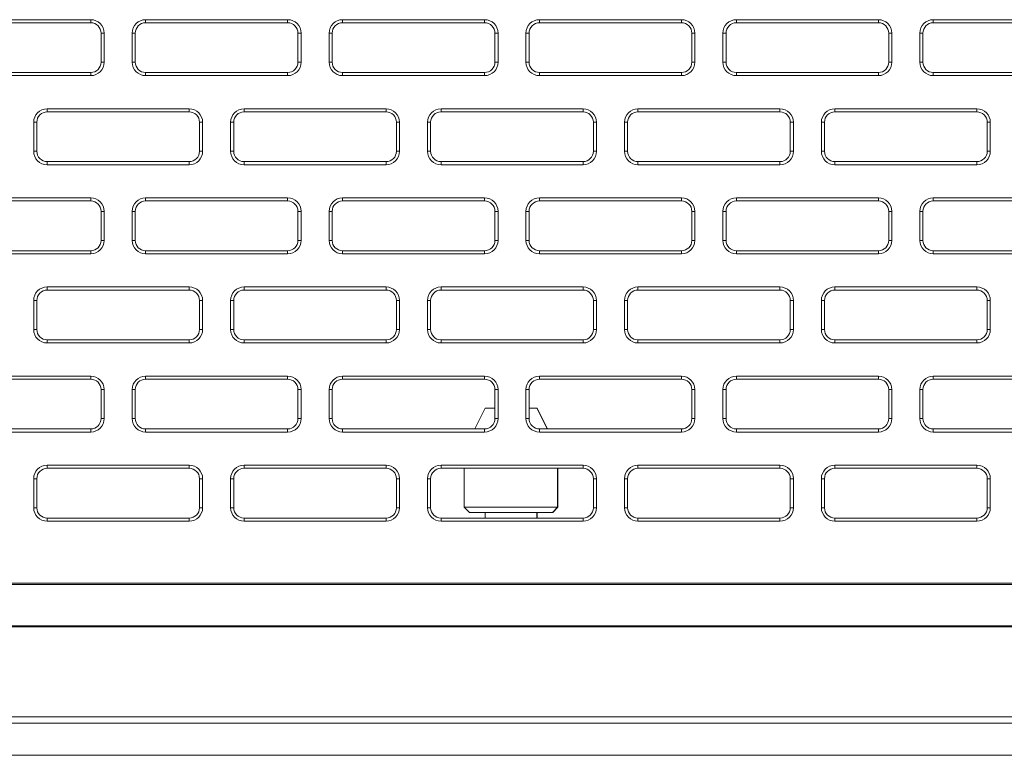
# Model space of a CAD drawing. Header units: millimetres. Extents: x 39 to 1680, y 50 to 804.
# Tile 15 of 68: x 209 to 257, y 642 to 678. Entities that reach past the tile are written whole.
import ezdxf

# ---------------------------------------------------------------- set-up
doc = ezdxf.new("R2010")
doc.units = ezdxf.units.MM
doc.header["$MEASUREMENT"] = 0
doc.layers.get('0').update_dxf_attribs({"lineweight": 25})

msp = doc.modelspace()

# ---------------------------------------------------------------- linework, layer by layer
at = {"color": 0, "linetype": 'Continuous', "lineweight": 0, "extrusion": (0, 1, -2.22045e-16)}
for p, q in [((212.567, 677.701), (205.717, 677.701)), ((212.567, 677.551), (205.717, 677.551)), ((212.567, 677.551), (212.567, 677.701)), ((222.067, 677.701), (215.217, 677.701)), ((215.217, 677.551), (215.217, 677.701)), ((222.067, 677.551), (215.217, 677.551)), ((222.067, 677.551), (222.067, 677.701)), ((231.567, 677.701), (224.717, 677.701)), ((224.717, 677.551), (224.717, 677.701)), ((231.567, 677.551), (224.717, 677.551)), ((231.567, 677.551), (231.567, 677.701)), ((241.067, 677.701), (234.217, 677.701)), ((234.217, 677.551), (234.217, 677.701)), ((241.067, 677.551), (234.217, 677.551)), ((241.067, 677.551), (241.067, 677.701)), ((250.567, 677.701), (243.717, 677.701)), ((243.717, 677.551), (243.717, 677.701)), ((250.567, 677.551), (243.717, 677.551)), ((250.567, 677.551), (250.567, 677.701)), ((260.067, 677.701), (253.217, 677.701)), ((253.217, 677.551), (253.217, 677.701)), ((260.067, 677.551), (253.217, 677.551)), ((213.067, 677.051), (213.217, 677.051)), ((213.067, 675.651), (213.067, 677.051)), ((213.217, 675.651), (213.217, 677.051)), ((214.567, 677.051), (214.567, 675.651)), ((214.717, 677.051), (214.567, 677.051)), ((214.717, 677.051), (214.717, 675.651)), ((222.567, 677.051), (222.717, 677.051)), ((222.567, 675.651), (222.567, 677.051)), ((222.717, 675.651), (222.717, 677.051)), ((224.067, 677.051), (224.067, 675.651)), ((224.217, 677.051), (224.067, 677.051)), ((224.217, 677.051), (224.217, 675.651)), ((232.067, 675.651), (232.067, 677.051)), ((232.067, 677.051), (232.217, 677.051)), ((232.217, 675.651), (232.217, 677.051)), ((233.567, 677.051), (233.567, 675.651)), ((233.717, 677.051), (233.567, 677.051)), ((233.717, 677.051), (233.717, 675.651)), ((241.567, 675.651), (241.567, 677.051)), ((241.567, 677.051), (241.717, 677.051)), ((241.717, 675.651), (241.717, 677.051)), ((243.067, 677.051), (243.067, 675.651)), ((243.217, 677.051), (243.067, 677.051)), ((243.217, 677.051), (243.217, 675.651)), ((251.067, 677.051), (251.217, 677.051)), ((251.067, 675.651), (251.067, 677.051)), ((251.217, 675.651), (251.217, 677.051)), ((252.567, 677.051), (252.567, 675.651)), ((252.717, 677.051), (252.567, 677.051)), ((252.717, 677.051), (252.717, 675.651)), ((213.067, 675.651), (213.217, 675.651)), ((214.717, 675.651), (214.567, 675.651)), ((222.567, 675.651), (222.717, 675.651)), ((224.217, 675.651), (224.067, 675.651)), ((232.067, 675.651), (232.217, 675.651)), ((233.717, 675.651), (233.567, 675.651)), ((241.567, 675.651), (241.717, 675.651)), ((243.217, 675.651), (243.067, 675.651)), ((251.067, 675.651), (251.217, 675.651)), ((252.717, 675.651), (252.567, 675.651)), ((205.717, 675.151), (212.567, 675.151)), ((205.717, 675.001), (212.567, 675.001)), ((212.567, 675.151), (212.567, 675.001)), ((215.217, 675.151), (222.067, 675.151)), ((215.217, 675.151), (215.217, 675.001)), ((215.217, 675.001), (222.067, 675.001)), ((222.067, 675.151), (222.067, 675.001)), ((224.717, 675.151), (231.567, 675.151)), ((224.717, 675.151), (224.717, 675.001)), ((224.717, 675.001), (231.567, 675.001)), ((231.567, 675.151), (231.567, 675.001)), ((234.217, 675.151), (241.067, 675.151)), ((234.217, 675.151), (234.217, 675.001)), ((234.217, 675.001), (241.067, 675.001)), ((241.067, 675.151), (241.067, 675.001)), ((243.717, 675.151), (250.567, 675.151)), ((243.717, 675.151), (243.717, 675.001)), ((243.717, 675.001), (250.567, 675.001)), ((250.567, 675.151), (250.567, 675.001)), ((253.217, 675.151), (260.067, 675.151)), ((253.217, 675.151), (253.217, 675.001)), ((253.217, 675.001), (260.067, 675.001)), ((217.317, 673.401), (210.467, 673.401)), ((210.467, 673.251), (210.467, 673.401)), ((217.317, 673.251), (210.467, 673.251)), ((217.317, 673.251), (217.317, 673.401)), ((226.817, 673.401), (219.967, 673.401)), ((219.967, 673.251), (219.967, 673.401)), ((226.817, 673.251), (219.967, 673.251)), ((226.817, 673.251), (226.817, 673.401)), ((236.317, 673.401), (229.467, 673.401)), ((229.467, 673.251), (229.467, 673.401)), ((236.317, 673.251), (229.467, 673.251)), ((236.317, 673.251), (236.317, 673.401)), ((245.817, 673.401), (238.967, 673.401)), ((238.967, 673.251), (238.967, 673.401)), ((245.817, 673.251), (238.967, 673.251)), ((245.817, 673.251), (245.817, 673.401)), ((255.317, 673.401), (248.467, 673.401)), ((248.467, 673.251), (248.467, 673.401)), ((255.317, 673.251), (248.467, 673.251)), ((255.317, 673.251), (255.317, 673.401)), ((209.817, 672.751), (209.817, 671.351)), ((209.967, 672.751), (209.817, 672.751)), ((209.967, 672.751), (209.967, 671.351)), ((217.817, 672.751), (217.967, 672.751)), ((217.817, 671.351), (217.817, 672.751)), ((217.967, 671.351), (217.967, 672.751)), ((219.317, 672.751), (219.317, 671.351)), ((219.467, 672.751), (219.317, 672.751)), ((219.467, 672.751), (219.467, 671.351)), ((227.317, 671.351), (227.317, 672.751)), ((227.317, 672.751), (227.467, 672.751)), ((227.467, 671.351), (227.467, 672.751)), ((228.817, 672.751), (228.817, 671.351)), ((228.967, 672.751), (228.817, 672.751)), ((228.967, 672.751), (228.967, 671.351)), ((236.817, 671.351), (236.817, 672.751)), ((236.817, 672.751), (236.967, 672.751)), ((236.967, 671.351), (236.967, 672.751)), ((238.317, 672.751), (238.317, 671.351)), ((238.467, 672.751), (238.317, 672.751)), ((238.467, 672.751), (238.467, 671.351)), ((246.317, 672.751), (246.467, 672.751)), ((246.317, 671.351), (246.317, 672.751)), ((246.467, 671.351), (246.467, 672.751)), ((247.817, 672.751), (247.817, 671.351)), ((247.967, 672.751), (247.817, 672.751)), ((247.967, 672.751), (247.967, 671.351)), ((255.817, 672.751), (255.967, 672.751)), ((255.817, 671.351), (255.817, 672.751)), ((255.967, 671.351), (255.967, 672.751)), ((209.967, 671.351), (209.817, 671.351)), ((217.817, 671.351), (217.967, 671.351)), ((219.467, 671.351), (219.317, 671.351)), ((227.317, 671.351), (227.467, 671.351)), ((228.967, 671.351), (228.817, 671.351)), ((236.817, 671.351), (236.967, 671.351)), ((238.467, 671.351), (238.317, 671.351)), ((246.317, 671.351), (246.467, 671.351)), ((247.967, 671.351), (247.817, 671.351)), ((255.817, 671.351), (255.967, 671.351)), ((210.467, 670.851), (217.317, 670.851)), ((210.467, 670.851), (210.467, 670.701)), ((210.467, 670.701), (217.317, 670.701)), ((217.317, 670.851), (217.317, 670.701)), ((219.967, 670.851), (226.817, 670.851)), ((219.967, 670.851), (219.967, 670.701)), ((219.967, 670.701), (226.817, 670.701)), ((226.817, 670.851), (226.817, 670.701)), ((229.467, 670.851), (236.317, 670.851)), ((229.467, 670.851), (229.467, 670.701)), ((229.467, 670.701), (236.317, 670.701)), ((236.317, 670.851), (236.317, 670.701)), ((238.967, 670.851), (245.817, 670.851)), ((238.967, 670.851), (238.967, 670.701)), ((238.967, 670.701), (245.817, 670.701)), ((245.817, 670.851), (245.817, 670.701)), ((248.467, 670.851), (255.317, 670.851)), ((248.467, 670.851), (248.467, 670.701)), ((248.467, 670.701), (255.317, 670.701)), ((255.317, 670.851), (255.317, 670.701)), ((212.567, 669.101), (205.717, 669.101)), ((212.567, 668.951), (205.717, 668.951)), ((212.567, 668.951), (212.567, 669.101)), ((222.067, 669.101), (215.217, 669.101)), ((215.217, 668.951), (215.217, 669.101)), ((222.067, 668.951), (215.217, 668.951)), ((222.067, 668.951), (222.067, 669.101)), ((231.567, 669.101), (224.717, 669.101)), ((224.717, 668.951), (224.717, 669.101)), ((231.567, 668.951), (224.717, 668.951)), ((231.567, 668.951), (231.567, 669.101)), ((241.067, 669.101), (234.217, 669.101)), ((234.217, 668.951), (234.217, 669.101)), ((241.067, 668.951), (234.217, 668.951)), ((241.067, 668.951), (241.067, 669.101)), ((250.567, 669.101), (243.717, 669.101)), ((243.717, 668.951), (243.717, 669.101)), ((250.567, 668.951), (243.717, 668.951)), ((250.567, 668.951), (250.567, 669.101)), ((260.067, 669.101), (253.217, 669.101)), ((253.217, 668.951), (253.217, 669.101)), ((260.067, 668.951), (253.217, 668.951)), ((213.067, 668.451), (213.217, 668.451)), ((213.067, 667.051), (213.067, 668.451)), ((213.217, 667.051), (213.217, 668.451)), ((214.567, 668.451), (214.567, 667.051)), ((214.717, 668.451), (214.567, 668.451)), ((214.717, 668.451), (214.717, 667.051)), ((222.567, 668.451), (222.717, 668.451)), ((222.567, 667.051), (222.567, 668.451)), ((222.717, 667.051), (222.717, 668.451)), ((224.067, 668.451), (224.067, 667.051)), ((224.217, 668.451), (224.067, 668.451)), ((224.217, 668.451), (224.217, 667.051)), ((232.067, 667.051), (232.067, 668.451)), ((232.067, 668.451), (232.217, 668.451)), ((232.217, 667.051), (232.217, 668.451)), ((233.567, 668.451), (233.567, 667.051)), ((233.717, 668.451), (233.567, 668.451)), ((233.717, 668.451), (233.717, 667.051)), ((241.567, 667.051), (241.567, 668.451)), ((241.567, 668.451), (241.717, 668.451)), ((241.717, 667.051), (241.717, 668.451)), ((243.067, 668.451), (243.067, 667.051)), ((243.217, 668.451), (243.067, 668.451)), ((243.217, 668.451), (243.217, 667.051)), ((251.067, 668.451), (251.217, 668.451)), ((251.067, 667.051), (251.067, 668.451)), ((251.217, 667.051), (251.217, 668.451)), ((252.567, 668.451), (252.567, 667.051)), ((252.717, 668.451), (252.567, 668.451)), ((252.717, 668.451), (252.717, 667.051)), ((213.067, 667.051), (213.217, 667.051)), ((214.717, 667.051), (214.567, 667.051)), ((222.567, 667.051), (222.717, 667.051)), ((224.217, 667.051), (224.067, 667.051)), ((232.067, 667.051), (232.217, 667.051)), ((233.717, 667.051), (233.567, 667.051)), ((241.567, 667.051), (241.717, 667.051)), ((243.217, 667.051), (243.067, 667.051)), ((251.067, 667.051), (251.217, 667.051)), ((252.717, 667.051), (252.567, 667.051)), ((205.717, 666.551), (212.567, 666.551)), ((212.567, 666.551), (212.567, 666.401)), ((215.217, 666.551), (222.067, 666.551)), ((215.217, 666.551), (215.217, 666.401)), ((222.067, 666.551), (222.067, 666.401)), ((224.717, 666.551), (231.567, 666.551)), ((224.717, 666.551), (224.717, 666.401)), ((231.567, 666.551), (231.567, 666.401)), ((234.217, 666.551), (241.067, 666.551)), ((234.217, 666.551), (234.217, 666.401)), ((241.067, 666.551), (241.067, 666.401)), ((243.717, 666.551), (250.567, 666.551)), ((243.717, 666.551), (243.717, 666.401)), ((250.567, 666.551), (250.567, 666.401)), ((253.217, 666.551), (260.067, 666.551)), ((253.217, 666.551), (253.217, 666.401)), ((205.717, 666.401), (212.567, 666.401)), ((215.217, 666.401), (222.067, 666.401)), ((224.717, 666.401), (231.567, 666.401)), ((234.217, 666.401), (241.067, 666.401)), ((243.717, 666.401), (250.567, 666.401)), ((253.217, 666.401), (260.067, 666.401)), ((217.317, 664.801), (210.467, 664.801)), ((210.467, 664.651), (210.467, 664.801)), ((217.317, 664.651), (210.467, 664.651)), ((217.317, 664.651), (217.317, 664.801)), ((226.817, 664.801), (219.967, 664.801)), ((219.967, 664.651), (219.967, 664.801)), ((226.817, 664.651), (219.967, 664.651)), ((226.817, 664.651), (226.817, 664.801)), ((236.317, 664.801), (229.467, 664.801)), ((229.467, 664.651), (229.467, 664.801)), ((236.317, 664.651), (229.467, 664.651)), ((236.317, 664.651), (236.317, 664.801)), ((245.817, 664.801), (238.967, 664.801)), ((238.967, 664.651), (238.967, 664.801)), ((245.817, 664.651), (238.967, 664.651)), ((245.817, 664.651), (245.817, 664.801)), ((255.317, 664.801), (248.467, 664.801)), ((248.467, 664.651), (248.467, 664.801)), ((255.317, 664.651), (248.467, 664.651)), ((255.317, 664.651), (255.317, 664.801)), ((209.817, 664.151), (209.817, 662.751)), ((209.967, 664.151), (209.817, 664.151)), ((209.967, 664.151), (209.967, 662.751)), ((217.817, 664.151), (217.967, 664.151)), ((217.817, 662.751), (217.817, 664.151)), ((217.967, 662.751), (217.967, 664.151)), ((219.317, 664.151), (219.317, 662.751)), ((219.467, 664.151), (219.317, 664.151)), ((219.467, 664.151), (219.467, 662.751)), ((227.317, 662.751), (227.317, 664.151)), ((227.317, 664.151), (227.467, 664.151)), ((227.467, 662.751), (227.467, 664.151)), ((228.817, 664.151), (228.817, 662.751)), ((228.967, 664.151), (228.817, 664.151)), ((228.967, 664.151), (228.967, 662.751)), ((236.817, 662.751), (236.817, 664.151)), ((236.817, 664.151), (236.967, 664.151)), ((236.967, 662.751), (236.967, 664.151)), ((238.317, 664.151), (238.317, 662.751)), ((238.467, 664.151), (238.317, 664.151)), ((238.467, 664.151), (238.467, 662.751)), ((246.317, 664.151), (246.467, 664.151)), ((246.317, 662.751), (246.317, 664.151)), ((246.467, 662.751), (246.467, 664.151)), ((247.817, 664.151), (247.817, 662.751)), ((247.967, 664.151), (247.817, 664.151)), ((247.967, 664.151), (247.967, 662.751)), ((255.817, 664.151), (255.967, 664.151)), ((255.817, 662.751), (255.817, 664.151)), ((255.967, 662.751), (255.967, 664.151)), ((209.967, 662.751), (209.817, 662.751)), ((217.817, 662.751), (217.967, 662.751)), ((219.467, 662.751), (219.317, 662.751)), ((227.317, 662.751), (227.467, 662.751)), ((228.967, 662.751), (228.817, 662.751)), ((236.817, 662.751), (236.967, 662.751)), ((238.467, 662.751), (238.317, 662.751)), ((246.317, 662.751), (246.467, 662.751)), ((247.967, 662.751), (247.817, 662.751)), ((255.817, 662.751), (255.967, 662.751)), ((210.467, 662.251), (217.317, 662.251)), ((210.467, 662.251), (210.467, 662.101)), ((217.317, 662.251), (217.317, 662.101)), ((219.967, 662.251), (226.817, 662.251)), ((219.967, 662.251), (219.967, 662.101)), ((226.817, 662.251), (226.817, 662.101)), ((229.467, 662.251), (236.317, 662.251)), ((229.467, 662.251), (229.467, 662.101)), ((236.317, 662.251), (236.317, 662.101)), ((238.967, 662.251), (245.817, 662.251)), ((238.967, 662.251), (238.967, 662.101)), ((245.817, 662.251), (245.817, 662.101)), ((248.467, 662.251), (255.317, 662.251)), ((248.467, 662.251), (248.467, 662.101)), ((255.317, 662.251), (255.317, 662.101)), ((210.467, 662.101), (217.317, 662.101)), ((219.967, 662.101), (226.817, 662.101)), ((229.467, 662.101), (236.317, 662.101)), ((238.967, 662.101), (245.817, 662.101)), ((248.467, 662.101), (255.317, 662.101)), ((212.567, 660.501), (205.717, 660.501)), ((212.567, 660.351), (205.717, 660.351)), ((212.567, 660.351), (212.567, 660.501)), ((222.067, 660.501), (215.217, 660.501)), ((215.217, 660.351), (215.217, 660.501)), ((222.067, 660.351), (215.217, 660.351)), ((222.067, 660.351), (222.067, 660.501)), ((231.567, 660.501), (224.717, 660.501)), ((224.717, 660.351), (224.717, 660.501)), ((231.567, 660.351), (224.717, 660.351)), ((231.567, 660.351), (231.567, 660.501)), ((241.067, 660.501), (234.217, 660.501)), ((234.217, 660.351), (234.217, 660.501)), ((241.067, 660.351), (234.217, 660.351)), ((241.067, 660.351), (241.067, 660.501)), ((250.567, 660.501), (243.717, 660.501)), ((243.717, 660.351), (243.717, 660.501)), ((250.567, 660.351), (243.717, 660.351)), ((250.567, 660.351), (250.567, 660.501)), ((260.067, 660.501), (253.217, 660.501)), ((253.217, 660.351), (253.217, 660.501)), ((260.067, 660.351), (253.217, 660.351)), ((213.067, 659.851), (213.217, 659.851)), ((213.067, 658.451), (213.067, 659.851)), ((213.217, 658.451), (213.217, 659.851)), ((214.567, 659.851), (214.567, 658.451)), ((214.717, 659.851), (214.567, 659.851)), ((214.717, 659.851), (214.717, 658.451)), ((222.567, 659.851), (222.717, 659.851)), ((222.567, 658.451), (222.567, 659.851)), ((222.717, 658.451), (222.717, 659.851)), ((224.067, 659.851), (224.067, 658.451)), ((224.217, 659.851), (224.067, 659.851)), ((224.217, 659.851), (224.217, 658.451)), ((232.067, 658.451), (232.067, 659.851)), ((232.067, 659.851), (232.217, 659.851)), ((232.217, 658.451), (232.217, 659.851)), ((233.567, 659.851), (233.567, 658.451)), ((233.717, 659.851), (233.567, 659.851)), ((233.717, 659.851), (233.717, 658.451)), ((241.567, 658.451), (241.567, 659.851)), ((241.567, 659.851), (241.717, 659.851)), ((241.717, 658.451), (241.717, 659.851)), ((243.067, 659.851), (243.067, 658.451)), ((243.217, 659.851), (243.067, 659.851)), ((243.217, 659.851), (243.217, 658.451)), ((251.067, 659.851), (251.217, 659.851)), ((251.067, 658.451), (251.067, 659.851)), ((251.217, 658.451), (251.217, 659.851)), ((252.567, 659.851), (252.567, 658.451)), ((252.717, 659.851), (252.567, 659.851)), ((252.717, 659.851), (252.717, 658.451)), ((231.092, 657.951), (231.592, 658.951)), ((231.592, 658.951), (232.067, 658.951)), ((233.717, 658.951), (234.092, 658.951)), ((234.092, 658.951), (234.104, 658.951)), ((234.592, 657.951), (234.092, 658.951)), ((234.604, 657.951), (234.104, 658.951)), ((213.067, 658.451), (213.217, 658.451)), ((214.717, 658.451), (214.567, 658.451)), ((222.567, 658.451), (222.717, 658.451)), ((224.217, 658.451), (224.067, 658.451)), ((232.067, 658.451), (232.217, 658.451)), ((233.717, 658.451), (233.567, 658.451)), ((241.567, 658.451), (241.717, 658.451)), ((243.217, 658.451), (243.067, 658.451)), ((251.067, 658.451), (251.217, 658.451)), ((252.717, 658.451), (252.567, 658.451)), ((205.717, 657.951), (212.567, 657.951)), ((212.567, 657.951), (212.567, 657.801)), ((215.217, 657.951), (222.067, 657.951)), ((215.217, 657.951), (215.217, 657.801)), ((222.067, 657.951), (222.067, 657.801)), ((224.717, 657.951), (231.567, 657.951)), ((224.717, 657.951), (224.717, 657.801)), ((231.567, 657.951), (231.567, 657.801)), ((234.217, 657.951), (241.067, 657.951)), ((234.217, 657.951), (234.217, 657.801)), ((241.067, 657.951), (241.067, 657.801)), ((243.717, 657.951), (250.567, 657.951)), ((243.717, 657.951), (243.717, 657.801)), ((250.567, 657.951), (250.567, 657.801)), ((253.217, 657.951), (260.067, 657.951)), ((253.217, 657.951), (253.217, 657.801)), ((205.717, 657.801), (212.567, 657.801)), ((215.217, 657.801), (222.067, 657.801)), ((224.717, 657.801), (231.567, 657.801)), ((234.217, 657.801), (241.067, 657.801)), ((243.717, 657.801), (250.567, 657.801)), ((253.217, 657.801), (260.067, 657.801)), ((217.317, 656.201), (210.467, 656.201)), ((210.467, 656.051), (210.467, 656.201)), ((217.317, 656.051), (210.467, 656.051)), ((217.317, 656.051), (217.317, 656.201)), ((226.817, 656.201), (219.967, 656.201)), ((219.967, 656.051), (219.967, 656.201)), ((226.817, 656.051), (219.967, 656.051)), ((226.817, 656.051), (226.817, 656.201)), ((236.317, 656.201), (229.467, 656.201)), ((229.467, 656.051), (229.467, 656.201)), ((236.317, 656.051), (229.467, 656.051)), ((230.592, 656.051), (230.592, 654.171)), ((235.092, 656.051), (235.092, 654.171)), ((235.104, 656.051), (235.104, 654.171)), ((236.317, 656.051), (236.317, 656.201)), ((245.817, 656.201), (238.967, 656.201)), ((238.967, 656.051), (238.967, 656.201)), ((245.817, 656.051), (238.967, 656.051)), ((245.817, 656.051), (245.817, 656.201)), ((255.317, 656.201), (248.467, 656.201)), ((248.467, 656.051), (248.467, 656.201)), ((255.317, 656.051), (248.467, 656.051)), ((255.317, 656.051), (255.317, 656.201)), ((209.817, 655.551), (209.817, 654.151)), ((209.967, 655.551), (209.817, 655.551)), ((209.967, 655.551), (209.967, 654.151)), ((217.817, 655.551), (217.967, 655.551)), ((217.817, 654.151), (217.817, 655.551)), ((217.967, 654.151), (217.967, 655.551)), ((219.317, 655.551), (219.317, 654.151)), ((219.467, 655.551), (219.317, 655.551)), ((219.467, 655.551), (219.467, 654.151)), ((227.317, 654.151), (227.317, 655.551)), ((227.317, 655.551), (227.467, 655.551)), ((227.467, 654.151), (227.467, 655.551)), ((228.817, 655.551), (228.817, 654.151)), ((228.967, 655.551), (228.817, 655.551)), ((228.967, 655.551), (228.967, 654.151)), ((236.817, 654.151), (236.817, 655.551)), ((236.817, 655.551), (236.967, 655.551)), ((236.967, 654.151), (236.967, 655.551)), ((238.317, 655.551), (238.317, 654.151)), ((238.467, 655.551), (238.317, 655.551)), ((238.467, 655.551), (238.467, 654.151)), ((246.317, 655.551), (246.467, 655.551)), ((246.317, 654.151), (246.317, 655.551)), ((246.467, 654.151), (246.467, 655.551)), ((247.817, 655.551), (247.817, 654.151)), ((247.967, 655.551), (247.817, 655.551)), ((247.967, 655.551), (247.967, 654.151)), ((255.817, 655.551), (255.967, 655.551)), ((255.817, 654.151), (255.817, 655.551)), ((255.967, 654.151), (255.967, 655.551)), ((209.967, 654.151), (209.817, 654.151)), ((217.817, 654.151), (217.967, 654.151)), ((219.467, 654.151), (219.317, 654.151)), ((227.317, 654.151), (227.467, 654.151)), ((228.967, 654.151), (228.817, 654.151)), ((230.592, 654.171), (235.092, 654.171)), ((230.592, 654.171), (230.842, 653.921)), ((235.092, 654.171), (234.842, 653.921)), ((235.104, 654.171), (234.854, 653.921)), ((235.092, 654.171), (235.104, 654.171)), ((236.817, 654.151), (236.967, 654.151)), ((238.467, 654.151), (238.317, 654.151)), ((246.317, 654.151), (246.467, 654.151)), ((247.967, 654.151), (247.817, 654.151)), ((255.817, 654.151), (255.967, 654.151)), ((210.467, 653.651), (217.317, 653.651)), ((210.467, 653.651), (210.467, 653.501)), ((217.317, 653.651), (217.317, 653.501)), ((219.967, 653.651), (226.817, 653.651)), ((219.967, 653.651), (219.967, 653.501)), ((226.817, 653.651), (226.817, 653.501)), ((229.467, 653.651), (236.317, 653.651)), ((229.467, 653.651), (229.467, 653.501)), ((230.842, 653.921), (234.842, 653.921)), ((231.592, 653.921), (231.592, 653.651)), ((234.092, 653.921), (234.092, 653.651)), ((234.104, 653.921), (234.104, 653.651)), ((234.842, 653.921), (234.854, 653.921)), ((236.317, 653.651), (236.317, 653.501)), ((238.967, 653.651), (245.817, 653.651)), ((238.967, 653.651), (238.967, 653.501)), ((245.817, 653.651), (245.817, 653.501)), ((248.467, 653.651), (255.317, 653.651)), ((248.467, 653.651), (248.467, 653.501)), ((255.317, 653.651), (255.317, 653.501)), ((210.467, 653.501), (217.317, 653.501)), ((219.967, 653.501), (226.817, 653.501)), ((229.467, 653.501), (236.317, 653.501)), ((238.967, 653.501), (245.817, 653.501)), ((248.467, 653.501), (255.317, 653.501)), ((114.142, 650.503), (446.642, 650.503)), ((114.142, 650.451), (446.642, 650.451)), ((114.142, 648.451), (517.142, 648.451)), ((517.142, 648.398), (114.142, 648.398)), ((98.142, 644.058), (533.142, 644.058)), ((98.142, 643.758), (533.142, 643.758)), ((533.142, 642.201), (98.142, 642.201)), ((99.014, 642.201), (532.269, 642.201))]:
    msp.add_line(p, q, dxfattribs=at)
at = {"color": 0, "linetype": 'Continuous', "lineweight": 0}
for centre, radius, start, end in [((212.567, 677.051), 0.65, 0, 90), ((212.567, 677.051), 0.5, 0, 90), ((215.217, 677.051), 0.65, 90, 180), ((215.217, 677.051), 0.5, 90, 180), ((222.067, 677.051), 0.65, 0, 90), ((222.067, 677.051), 0.5, 0, 90), ((224.717, 677.051), 0.65, 90, 180), ((224.717, 677.051), 0.5, 90, 180), ((231.567, 677.051), 0.65, 0, 90), ((231.567, 677.051), 0.5, 0, 90), ((234.217, 677.051), 0.65, 90, 180), ((234.217, 677.051), 0.5, 90, 180), ((241.067, 677.051), 0.65, 0, 90), ((241.067, 677.051), 0.5, 0, 90), ((243.717, 677.051), 0.65, 90, 180), ((243.717, 677.051), 0.5, 90, 180), ((250.567, 677.051), 0.65, 0, 90), ((250.567, 677.051), 0.5, 0, 90), ((253.217, 677.051), 0.65, 90, 180), ((253.217, 677.051), 0.5, 90, 180), ((212.567, 675.651), 0.65, 270, 360), ((212.567, 675.651), 0.5, 270, 0), ((215.217, 675.651), 0.65, 180, 270), ((215.217, 675.651), 0.5, 180, 270), ((222.067, 675.651), 0.65, 270, 0), ((222.067, 675.651), 0.5, 270, 0), ((224.717, 675.651), 0.65, 180, 270), ((224.717, 675.651), 0.5, 180, 270), ((231.567, 675.651), 0.65, 270, 0), ((231.567, 675.651), 0.5, 270, 0), ((234.217, 675.651), 0.65, 180, 270), ((234.217, 675.651), 0.5, 180, 270), ((241.067, 675.651), 0.65, 270, 0), ((241.067, 675.651), 0.5, 270, 0), ((243.717, 675.651), 0.65, 180, 270), ((243.717, 675.651), 0.5, 180, 270), ((250.567, 675.651), 0.65, 270, 0), ((250.567, 675.651), 0.5, 270, 0), ((253.217, 675.651), 0.65, 180, 270), ((253.217, 675.651), 0.5, 180, 270), ((210.467, 672.751), 0.65, 90, 180), ((210.467, 672.751), 0.5, 90, 180), ((217.317, 672.751), 0.65, 0, 90), ((217.317, 672.751), 0.5, 0, 90), ((219.967, 672.751), 0.65, 90, 180), ((219.967, 672.751), 0.5, 90, 180), ((226.817, 672.751), 0.65, 0, 90), ((226.817, 672.751), 0.5, 0, 90), ((229.467, 672.751), 0.65, 90, 180), ((229.467, 672.751), 0.5, 90, 180), ((236.317, 672.751), 0.65, 0, 90), ((236.317, 672.751), 0.5, 0, 90), ((238.967, 672.751), 0.65, 90, 180), ((238.967, 672.751), 0.5, 90, 180), ((245.817, 672.751), 0.65, 0, 90), ((245.817, 672.751), 0.5, 0, 90), ((248.467, 672.751), 0.65, 90, 180), ((248.467, 672.751), 0.5, 90, 180), ((255.317, 672.751), 0.65, 0, 90), ((255.317, 672.751), 0.5, 0, 90), ((210.467, 671.351), 0.65, 180, 270), ((210.467, 671.351), 0.5, 180, 270), ((217.317, 671.351), 0.65, 270, 360), ((217.317, 671.351), 0.5, 270, 0), ((219.967, 671.351), 0.65, 180, 270), ((219.967, 671.351), 0.5, 180, 270), ((226.817, 671.351), 0.65, 270, 0), ((226.817, 671.351), 0.5, 270, 0), ((229.467, 671.351), 0.65, 180, 270), ((229.467, 671.351), 0.5, 180, 270), ((236.317, 671.351), 0.65, 270, 360), ((236.317, 671.351), 0.5, 270, 0), ((238.967, 671.351), 0.65, 180, 270), ((238.967, 671.351), 0.5, 180, 270), ((245.817, 671.351), 0.65, 270, 0), ((245.817, 671.351), 0.5, 270, 0), ((248.467, 671.351), 0.65, 180, 270), ((248.467, 671.351), 0.5, 180, 270), ((255.317, 671.351), 0.65, 270, 0), ((255.317, 671.351), 0.5, 270, 0), ((212.567, 668.451), 0.65, 0, 90), ((212.567, 668.451), 0.5, 0, 90), ((215.217, 668.451), 0.65, 90, 180), ((215.217, 668.451), 0.5, 90, 180), ((222.067, 668.451), 0.65, 0, 90), ((222.067, 668.451), 0.5, 0, 90), ((224.717, 668.451), 0.65, 90, 180), ((224.717, 668.451), 0.5, 90, 180), ((231.567, 668.451), 0.65, 0, 90), ((231.567, 668.451), 0.5, 0, 90), ((234.217, 668.451), 0.65, 90, 180), ((234.217, 668.451), 0.5, 90, 180), ((241.067, 668.451), 0.65, 0, 90), ((241.067, 668.451), 0.5, 0, 90), ((243.717, 668.451), 0.65, 90, 180), ((243.717, 668.451), 0.5, 90, 180), ((250.567, 668.451), 0.65, 0, 90), ((250.567, 668.451), 0.5, 0, 90), ((253.217, 668.451), 0.65, 90, 180), ((253.217, 668.451), 0.5, 90, 180), ((212.567, 667.051), 0.65, 270, 360), ((212.567, 667.051), 0.5, 270, 0), ((215.217, 667.051), 0.65, 180, 270), ((215.217, 667.051), 0.5, 180, 270), ((222.067, 667.051), 0.65, 270, 0), ((222.067, 667.051), 0.5, 270, 0), ((224.717, 667.051), 0.65, 180, 270), ((224.717, 667.051), 0.5, 180, 270), ((231.567, 667.051), 0.65, 270, 0), ((231.567, 667.051), 0.5, 270, 0), ((234.217, 667.051), 0.65, 180, 270), ((234.217, 667.051), 0.5, 180, 270), ((241.067, 667.051), 0.65, 270, 0), ((241.067, 667.051), 0.5, 270, 0), ((243.717, 667.051), 0.65, 180, 270), ((243.717, 667.051), 0.5, 180, 270), ((250.567, 667.051), 0.65, 270, 0), ((250.567, 667.051), 0.5, 270, 0), ((253.217, 667.051), 0.65, 180, 270), ((253.217, 667.051), 0.5, 180, 270), ((210.467, 664.151), 0.65, 90, 180), ((210.467, 664.151), 0.5, 90, 180), ((217.317, 664.151), 0.65, 0, 90), ((217.317, 664.151), 0.5, 0, 90), ((219.967, 664.151), 0.65, 90, 180), ((219.967, 664.151), 0.5, 90, 180), ((226.817, 664.151), 0.65, 0, 90), ((226.817, 664.151), 0.5, 0, 90), ((229.467, 664.151), 0.65, 90, 180), ((229.467, 664.151), 0.5, 90, 180), ((236.317, 664.151), 0.65, 0, 90), ((236.317, 664.151), 0.5, 0, 90), ((238.967, 664.151), 0.65, 90, 180), ((238.967, 664.151), 0.5, 90, 180), ((245.817, 664.151), 0.65, 0, 90), ((245.817, 664.151), 0.5, 0, 90), ((248.467, 664.151), 0.65, 90, 180), ((248.467, 664.151), 0.5, 90, 180), ((255.317, 664.151), 0.65, 0, 90), ((255.317, 664.151), 0.5, 0, 90), ((210.467, 662.751), 0.65, 180, 270), ((210.467, 662.751), 0.5, 180, 270), ((217.317, 662.751), 0.65, 270, 360), ((217.317, 662.751), 0.5, 270, 0), ((219.967, 662.751), 0.65, 180, 270), ((219.967, 662.751), 0.5, 180, 270), ((226.817, 662.751), 0.65, 270, 0), ((226.817, 662.751), 0.5, 270, 0), ((229.467, 662.751), 0.65, 180, 270), ((229.467, 662.751), 0.5, 180, 270), ((236.317, 662.751), 0.65, 270, 360), ((236.317, 662.751), 0.5, 270, 0), ((238.967, 662.751), 0.65, 180, 270), ((238.967, 662.751), 0.5, 180, 270), ((245.817, 662.751), 0.65, 270, 0), ((245.817, 662.751), 0.5, 270, 0), ((248.467, 662.751), 0.65, 180, 270), ((248.467, 662.751), 0.5, 180, 270), ((255.317, 662.751), 0.65, 270, 0), ((255.317, 662.751), 0.5, 270, 0), ((212.567, 659.851), 0.65, 0, 90), ((212.567, 659.851), 0.5, 0, 90), ((215.217, 659.851), 0.65, 90, 180), ((215.217, 659.851), 0.5, 90, 180), ((222.067, 659.851), 0.65, 0, 90), ((222.067, 659.851), 0.5, 0, 90), ((224.717, 659.851), 0.65, 90, 180), ((224.717, 659.851), 0.5, 90, 180), ((231.567, 659.851), 0.65, 0, 90), ((231.567, 659.851), 0.5, 0, 90), ((234.217, 659.851), 0.65, 90, 180), ((234.217, 659.851), 0.5, 90, 180), ((241.067, 659.851), 0.65, 0, 90), ((241.067, 659.851), 0.5, 0, 90), ((243.717, 659.851), 0.65, 90, 180), ((243.717, 659.851), 0.5, 90, 180), ((250.567, 659.851), 0.65, 0, 90), ((250.567, 659.851), 0.5, 0, 90), ((253.217, 659.851), 0.65, 90, 180), ((253.217, 659.851), 0.5, 90, 180), ((212.567, 658.451), 0.65, 270, 360), ((212.567, 658.451), 0.5, 270, 0), ((215.217, 658.451), 0.65, 180, 270), ((215.217, 658.451), 0.5, 180, 270), ((222.067, 658.451), 0.65, 270, 0), ((222.067, 658.451), 0.5, 270, 0), ((224.717, 658.451), 0.65, 180, 270), ((224.717, 658.451), 0.5, 180, 270), ((231.567, 658.451), 0.65, 270, 0), ((231.567, 658.451), 0.5, 270, 0), ((234.217, 658.451), 0.65, 180, 270), ((234.217, 658.451), 0.5, 180, 270), ((241.067, 658.451), 0.65, 270, 0), ((241.067, 658.451), 0.5, 270, 0), ((243.717, 658.451), 0.65, 180, 270), ((243.717, 658.451), 0.5, 180, 270), ((250.567, 658.451), 0.65, 270, 0), ((250.567, 658.451), 0.5, 270, 0), ((253.217, 658.451), 0.65, 180, 270), ((253.217, 658.451), 0.5, 180, 270), ((210.467, 655.551), 0.65, 90, 180), ((210.467, 655.551), 0.5, 90, 180), ((217.317, 655.551), 0.65, 0, 90), ((217.317, 655.551), 0.5, 0, 90), ((219.967, 655.551), 0.65, 90, 180), ((219.967, 655.551), 0.5, 90, 180), ((226.817, 655.551), 0.65, 0, 90), ((226.817, 655.551), 0.5, 0, 90), ((229.467, 655.551), 0.65, 90, 180), ((229.467, 655.551), 0.5, 90, 180), ((236.317, 655.551), 0.65, 0, 90), ((236.317, 655.551), 0.5, 0, 90), ((238.967, 655.551), 0.65, 90, 180), ((238.967, 655.551), 0.5, 90, 180), ((245.817, 655.551), 0.65, 0, 90), ((245.817, 655.551), 0.5, 0, 90), ((248.467, 655.551), 0.65, 90, 180), ((248.467, 655.551), 0.5, 90, 180), ((255.317, 655.551), 0.65, 0, 90), ((255.317, 655.551), 0.5, 0, 90), ((210.467, 654.151), 0.65, 180, 270), ((210.467, 654.151), 0.5, 180, 270), ((217.317, 654.151), 0.65, 270, 360), ((217.317, 654.151), 0.5, 270, 0), ((219.967, 654.151), 0.65, 180, 270), ((219.967, 654.151), 0.5, 180, 270), ((226.817, 654.151), 0.65, 270, 0), ((226.817, 654.151), 0.5, 270, 0), ((229.467, 654.151), 0.65, 180, 270), ((229.467, 654.151), 0.5, 180, 270), ((236.317, 654.151), 0.65, 270, 360), ((236.317, 654.151), 0.5, 270, 0), ((238.967, 654.151), 0.65, 180, 270), ((238.967, 654.151), 0.5, 180, 270), ((245.817, 654.151), 0.65, 270, 0), ((245.817, 654.151), 0.5, 270, 0), ((248.467, 654.151), 0.65, 180, 270), ((248.467, 654.151), 0.5, 180, 270), ((255.317, 654.151), 0.65, 270, 0), ((255.317, 654.151), 0.5, 270, 0)]:
    msp.add_arc(centre, radius, start, end, dxfattribs=at)

doc.saveas('drawing.dxf')
